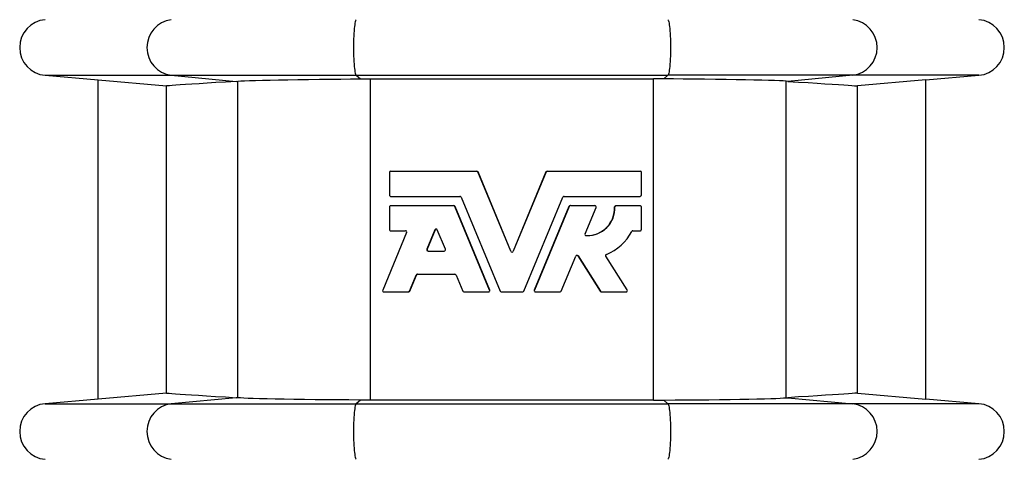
# Model space of a CAD drawing. Extents: x -62 to 1625, y -174 to 2182.
# Tile 3 of 9: x 97 to 379, y 1217 to 1343. Entities that reach past the tile are written whole.
import ezdxf

# ---------------------------------------------------------------- set-up
doc = ezdxf.new("R2010")
doc.units = 0
doc.layers.get('0').update_dxf_attribs({"linetype": 'CONTINUOUS'})

msp = doc.modelspace()

# ---------------------------------------------------------------- linework, layer by layer
at = {"color": 7, "linetype": 'CONTINUOUS'}
for p, q in [((104.51, 1326.62), (119.71, 1325.29)), ((104.51, 1326.62), (140.61, 1326.62)), ((140.61, 1326.62), (193.55, 1326.62)), ((140.61, 1326.62), (159.2, 1324.9)), ((193.55, 1326.62), (282.86, 1326.62)), ((193.55, 1326.62), (194.77, 1325.58)), ((194.77, 1325.58), (197.67, 1325.59)), ((197.67, 1233.59), (197.67, 1325.59)), ((281.65, 1325.58), (278.74, 1325.59)), ((278.74, 1233.59), (278.74, 1325.59)), ((282.86, 1326.62), (281.65, 1325.58)), ((335.81, 1326.62), (282.86, 1326.62)), ((335.81, 1326.62), (317.21, 1324.9)), ((371.9, 1326.62), (335.81, 1326.62)), ((356.71, 1325.29), (371.9, 1326.62)), ((119.71, 1325.3), (139.25, 1323.59)), ((119.71, 1233.88), (119.71, 1325.3)), ((139.25, 1235.59), (139.25, 1323.59)), ((159.2, 1324.9), (159.67, 1324.94)), ((159.67, 1234.24), (159.67, 1324.94)), ((317.21, 1324.9), (316.75, 1324.94)), ((316.75, 1234.24), (316.75, 1324.94)), ((356.71, 1325.3), (337.16, 1323.59)), ((337.16, 1235.59), (337.16, 1323.59)), ((356.71, 1233.88), (356.71, 1325.3)), ((203.09, 1298.79), (203.09, 1292.31)), ((203.45, 1299.15), (228.1, 1299.15)), ((237.87, 1276.23), (228.44, 1298.93)), ((228.47, 1298.93), (228.44, 1298.93)), ((237.87, 1276.23), (228.47, 1298.93)), ((247.98, 1298.93), (238.54, 1276.23)), ((247.94, 1298.93), (238.54, 1276.23)), ((247.94, 1298.93), (247.98, 1298.93)), ((248.31, 1299.15), (274.9, 1299.15)), ((275.26, 1292.31), (275.26, 1298.79)), ((203.45, 1291.95), (223.28, 1291.95)), ((223.61, 1291.73), (234.8, 1264.81)), ((241.62, 1264.81), (252.8, 1291.73)), ((253.14, 1291.95), (274.9, 1291.95)), ((203.09, 1288.93), (203.09, 1282.45)), ((203.45, 1289.29), (221.5, 1289.29)), ((231.8, 1265.09), (221.83, 1289.07)), ((221.89, 1289.07), (221.83, 1289.07)), ((231.82, 1265.09), (221.89, 1289.07)), ((254.52, 1289.07), (244.59, 1265.09)), ((254.58, 1289.07), (244.62, 1265.09)), ((254.52, 1289.07), (254.58, 1289.07)), ((254.92, 1289.29), (261.95, 1289.29)), ((259.13, 1281.21), (262.28, 1288.8)), ((267.59, 1288.92), (267.69, 1288.92)), ((267.95, 1289.29), (268.05, 1289.29)), ((268.05, 1289.29), (274.9, 1289.29)), ((275.26, 1282.45), (275.26, 1288.93)), ((208.02, 1281.6), (201.18, 1265.09)), ((203.45, 1282.09), (207.68, 1282.09)), ((216.14, 1282.36), (213.83, 1276.79)), ((216.22, 1282.36), (213.91, 1276.79)), ((216.22, 1282.36), (216.14, 1282.36)), ((219.12, 1276.79), (216.8, 1282.36)), ((272.84, 1282.09), (274.9, 1282.09)), ((213.91, 1276.79), (213.83, 1276.79)), ((214.16, 1276.29), (218.78, 1276.29)), ((237.87, 1276.23), (237.87, 1276.23)), ((238.54, 1276.23), (238.54, 1276.23)), ((252.32, 1264.81), (256.48, 1274.82)), ((257.05, 1274.87), (257.11, 1274.87)), ((257.05, 1274.87), (263.48, 1264.76)), ((257.11, 1274.87), (263.57, 1264.76)), ((271.2, 1265.14), (265.06, 1274.77)), ((208.86, 1264.81), (210.76, 1269.41)), ((208.96, 1264.81), (210.86, 1269.41)), ((210.86, 1269.41), (210.76, 1269.41)), ((211.1, 1269.63), (221.85, 1269.63)), ((222.18, 1269.41), (224.09, 1264.81)), ((201.51, 1264.59), (208.52, 1264.59)), ((208.63, 1264.59), (208.52, 1264.59)), ((208.96, 1264.81), (208.86, 1264.81)), ((224.42, 1264.59), (231.46, 1264.59)), ((231.82, 1265.09), (231.8, 1265.09)), ((235.13, 1264.59), (241.28, 1264.59)), ((244.59, 1265.09), (244.62, 1265.09)), ((244.95, 1264.59), (251.99, 1264.59)), ((263.48, 1264.76), (263.57, 1264.76)), ((263.78, 1264.59), (263.88, 1264.59)), ((263.88, 1264.59), (270.9, 1264.59)), ((139.25, 1235.59), (119.71, 1233.88)), ((337.16, 1235.59), (356.71, 1233.88)), ((119.71, 1233.89), (104.51, 1232.56)), ((104.51, 1232.56), (140.61, 1232.56)), ((159.2, 1234.28), (140.61, 1232.56)), ((140.61, 1232.56), (193.55, 1232.56)), ((159.67, 1234.24), (159.2, 1234.28)), ((194.77, 1233.6), (193.55, 1232.56)), ((193.55, 1232.56), (282.86, 1232.56)), ((197.67, 1233.59), (194.77, 1233.6)), ((278.74, 1233.59), (281.65, 1233.6)), ((281.65, 1233.6), (282.86, 1232.56)), ((335.81, 1232.56), (282.86, 1232.56)), ((316.75, 1234.24), (317.21, 1234.28)), ((317.21, 1234.28), (335.81, 1232.56)), ((371.9, 1232.56), (335.81, 1232.56)), ((371.9, 1232.56), (356.71, 1233.89))]:
    msp.add_line(p, q, dxfattribs=at)
for points in [[(193.55, 1342.56), (193.47, 1342.44), (193.38, 1342.23), (193.3, 1341.94), (193.22, 1341.57), (193.15, 1341.11), (193.08, 1340.59), (193.02, 1339.99), (192.97, 1339.34), (192.92, 1338.63), (192.88, 1337.88), (192.85, 1337.09), (192.83, 1336.27), (192.81, 1335.44), (192.81, 1334.59), (192.81, 1333.74), (192.83, 1332.91), (192.85, 1332.09), (192.88, 1331.3), (192.92, 1330.55), (192.97, 1329.84), (193.02, 1329.19), (193.08, 1328.59), (193.15, 1328.07), (193.22, 1327.61), (193.3, 1327.24), (193.38, 1326.95), (193.47, 1326.74), (193.55, 1326.62)], [(282.86, 1342.56), (282.94, 1342.44), (283.03, 1342.23), (283.11, 1341.94), (283.19, 1341.57), (283.26, 1341.11), (283.33, 1340.59), (283.39, 1339.99), (283.45, 1339.34), (283.49, 1338.63), (283.53, 1337.88), (283.56, 1337.09), (283.59, 1336.27), (283.6, 1335.44), (283.61, 1334.59), (283.6, 1333.74), (283.59, 1332.91), (283.56, 1332.09), (283.53, 1331.3), (283.49, 1330.55), (283.45, 1329.84), (283.39, 1329.19), (283.33, 1328.59), (283.26, 1328.07), (283.19, 1327.61), (283.11, 1327.24), (283.03, 1326.95), (282.94, 1326.74), (282.86, 1326.62)], [(159.67, 1324.94), (160.5, 1325), (161.64, 1325.06), (163.05, 1325.12), (164.74, 1325.17), (166.7, 1325.23), (168.91, 1325.28), (171.35, 1325.33), (174, 1325.37), (176.86, 1325.42), (179.9, 1325.46), (183.09, 1325.49), (186.41, 1325.52), (189.14, 1325.55), (191.93, 1325.57), (194.77, 1325.58)], [(197.67, 1325.59), (207.77, 1325.59), (217.89, 1325.6), (228.04, 1325.6), (238.21, 1325.6), (248.34, 1325.6), (258.47, 1325.6), (268.62, 1325.59), (278.74, 1325.59)], [(316.75, 1324.94), (315.91, 1325), (314.78, 1325.06), (313.36, 1325.12), (311.67, 1325.17), (309.72, 1325.23), (307.5, 1325.28), (305.06, 1325.33), (302.41, 1325.37), (299.56, 1325.42), (296.51, 1325.46), (293.32, 1325.49), (290, 1325.52), (287.27, 1325.55), (284.48, 1325.57), (281.65, 1325.58)], [(159.2, 1324.9), (156.17, 1324.7), (153.39, 1324.52), (150.86, 1324.36), (148.57, 1324.21), (146.53, 1324.07), (144.74, 1323.95), (143.2, 1323.85), (141.92, 1323.77), (140.86, 1323.7), (140.07, 1323.64), (139.53, 1323.61), (139.25, 1323.59)], [(317.21, 1324.9), (320.24, 1324.7), (323.02, 1324.52), (325.56, 1324.36), (327.84, 1324.21), (329.88, 1324.07), (331.67, 1323.95), (333.21, 1323.85), (334.5, 1323.77), (335.55, 1323.7), (336.34, 1323.64), (336.88, 1323.61), (337.16, 1323.59)], [(139.25, 1235.59), (139.52, 1235.57), (140.05, 1235.54), (140.82, 1235.49), (141.85, 1235.42), (143.12, 1235.33), (144.65, 1235.23), (146.42, 1235.12), (148.45, 1234.98), (150.75, 1234.83), (153.31, 1234.66), (156.13, 1234.48), (159.2, 1234.28)], [(337.16, 1235.59), (336.89, 1235.57), (336.36, 1235.54), (335.59, 1235.49), (334.56, 1235.42), (333.29, 1235.33), (331.76, 1235.23), (329.99, 1235.12), (327.97, 1234.98), (325.66, 1234.83), (323.1, 1234.66), (320.28, 1234.48), (317.21, 1234.28)], [(194.77, 1233.6), (191.49, 1233.62), (188.27, 1233.64), (185.14, 1233.67), (181.87, 1233.7), (178.74, 1233.74), (175.76, 1233.78), (172.98, 1233.82), (170.41, 1233.87), (168.05, 1233.92), (165.93, 1233.97), (164.07, 1234.03), (162.62, 1234.08), (161.4, 1234.13), (160.41, 1234.19), (159.67, 1234.24)], [(193.55, 1232.56), (193.47, 1232.44), (193.38, 1232.23), (193.3, 1231.94), (193.22, 1231.57), (193.15, 1231.11), (193.08, 1230.59), (193.02, 1229.99), (192.97, 1229.34), (192.92, 1228.63), (192.88, 1227.88), (192.85, 1227.09), (192.83, 1226.27), (192.81, 1225.44), (192.81, 1224.59), (192.81, 1223.74), (192.83, 1222.91), (192.85, 1222.09), (192.88, 1221.3), (192.92, 1220.55), (192.97, 1219.84), (193.02, 1219.19), (193.08, 1218.59), (193.15, 1218.07), (193.22, 1217.61), (193.3, 1217.24), (193.38, 1216.95), (193.47, 1216.74), (193.55, 1216.62)], [(278.74, 1233.59), (268.64, 1233.59), (258.52, 1233.58), (248.37, 1233.58), (238.21, 1233.58), (228.07, 1233.58), (217.94, 1233.58), (207.79, 1233.59), (197.67, 1233.59)], [(281.65, 1233.6), (284.92, 1233.62), (288.14, 1233.64), (291.27, 1233.67), (294.54, 1233.7), (297.68, 1233.74), (300.65, 1233.78), (303.43, 1233.82), (306, 1233.87), (308.36, 1233.92), (310.48, 1233.97), (312.34, 1234.03), (313.79, 1234.08), (315.01, 1234.13), (316, 1234.19), (316.75, 1234.24)], [(282.86, 1232.56), (282.94, 1232.44), (283.03, 1232.23), (283.11, 1231.94), (283.19, 1231.57), (283.26, 1231.11), (283.33, 1230.59), (283.39, 1229.99), (283.45, 1229.34), (283.49, 1228.63), (283.53, 1227.88), (283.56, 1227.09), (283.59, 1226.27), (283.6, 1225.44), (283.61, 1224.59), (283.6, 1223.74), (283.59, 1222.91), (283.56, 1222.09), (283.53, 1221.3), (283.49, 1220.55), (283.45, 1219.84), (283.39, 1219.19), (283.33, 1218.59), (283.26, 1218.07), (283.19, 1217.61), (283.11, 1217.24), (283.03, 1216.95), (282.94, 1216.74), (282.86, 1216.62)]]:
    msp.add_lwpolyline(points, dxfattribs=at)
for centre, radius, start, end in [((105.21, 1334.59), 8, 95, 265), ((141.67, 1334.59), 8.04, 97.5739, 262.4261), ((334.75, 1334.59), 8.04, 277.5739, 82.4261), ((371.21, 1334.59), 8, 275, 85), ((203.45, 1298.79), 0.36, 89.9996, 179.9987), ((228.1, 1298.79), 0.361, 22.5701, 90.106), ((248.27, 1298.79), 0.36, 90.0253, 157.4904), ((248.31, 1298.79), 0.361, 89.8911, 157.4328), ((274.9, 1298.79), 0.36, 359.9899, 89.9881), ((203.45, 1292.31), 0.36, 180.0013, 270.0052), ((223.28, 1291.59), 0.361, 22.5542, 90.1037), ((253.14, 1291.59), 0.361, 89.8992, 157.443), ((274.9, 1292.31), 0.36, 270.0071, 0.0101), ((203.45, 1288.93), 0.36, 89.9928, 180.0007), ((221.5, 1288.93), 0.36, 22.545, 90.1112), ((221.56, 1288.93), 0.36, 22.4924, 89.972), ((254.86, 1288.93), 0.36, 90.0308, 157.5048), ((254.92, 1288.93), 0.36, 89.8899, 157.4539), ((259.77, 1288.63), 7.92, 267.6493, 2.1101), ((259.7, 1288.6), 7.89, 269.8943, 2.2921), ((261.95, 1288.93), 0.36, 337.517, 90.0877), ((267.95, 1288.93), 0.36, 90.075, 182.2137), ((268.05, 1288.93), 0.36, 89.9657, 182.1156), ((274.9, 1288.93), 0.36, 359.9879, 89.9949), ((203.45, 1282.45), 0.36, 179.9993, 270.0072), ((207.68, 1281.73), 0.36, 337.511, 90.0363), ((216.47, 1282.22), 0.361, 22.6063, 157.3937), ((216.55, 1282.22), 0.359, 89.96, 157.6493), ((259.46, 1281.07), 0.36, 157.5199, 267.8161), ((259.79, 1288.62), 14.39, 292.2052, 332.173), ((272.84, 1281.73), 0.36, 89.9752, 152.1922), ((274.9, 1282.45), 0.36, 270.0071, 0.0101), ((214.16, 1276.65), 0.36, 157.5206, 270.0785), ((214.25, 1276.65), 0.36, 157.4857, 269.9216), ((218.78, 1276.65), 0.36, 269.8944, 22.4733), ((238.21, 1276.37), 0.362, 202.6709, 337.3291), ((238.21, 1276.36), 0.36, 202.5007, 337.4993), ((256.81, 1274.68), 0.361, 32.6077, 157.3679), ((256.75, 1274.69), 0.343, 31.4652, 91.7075), ((265.37, 1274.96), 0.36, 112.1818, 212.5247), ((211.1, 1269.27), 0.36, 89.9208, 157.5025), ((211.2, 1269.27), 0.359, 90.0603, 157.5552), ((221.85, 1269.27), 0.36, 22.5496, 90.1015), ((201.51, 1264.95), 0.36, 157.4943, 269.9877), ((208.53, 1264.95), 0.36, 269.9155, 337.5205), ((208.63, 1264.95), 0.359, 270.0565, 337.5715), ((224.42, 1264.95), 0.36, 202.5532, 270.1153), ((231.46, 1264.95), 0.36, 269.846, 22.4679), ((231.49, 1264.95), 0.36, 270.0028, 22.5031), ((235.13, 1264.95), 0.361, 202.5739, 270.1229), ((241.28, 1264.95), 0.361, 269.8785, 337.4247), ((244.93, 1264.95), 0.36, 157.4969, 269.9972), ((244.95, 1264.95), 0.36, 157.5321, 270.154), ((251.99, 1264.95), 0.36, 269.8861, 337.4455), ((263.78, 1264.95), 0.361, 212.6063, 269.8039), ((263.88, 1264.95), 0.361, 212.5535, 270.0319), ((270.9, 1264.95), 0.36, 269.9718, 32.5023), ((105.21, 1224.59), 8, 95, 265), ((141.67, 1224.59), 8.04, 97.5739, 262.4261), ((334.75, 1224.59), 8.04, 277.5739, 82.4261), ((371.21, 1224.59), 8, 275, 85)]:
    msp.add_arc(centre, radius, start, end, dxfattribs=at)

doc.saveas('drawing.dxf')
